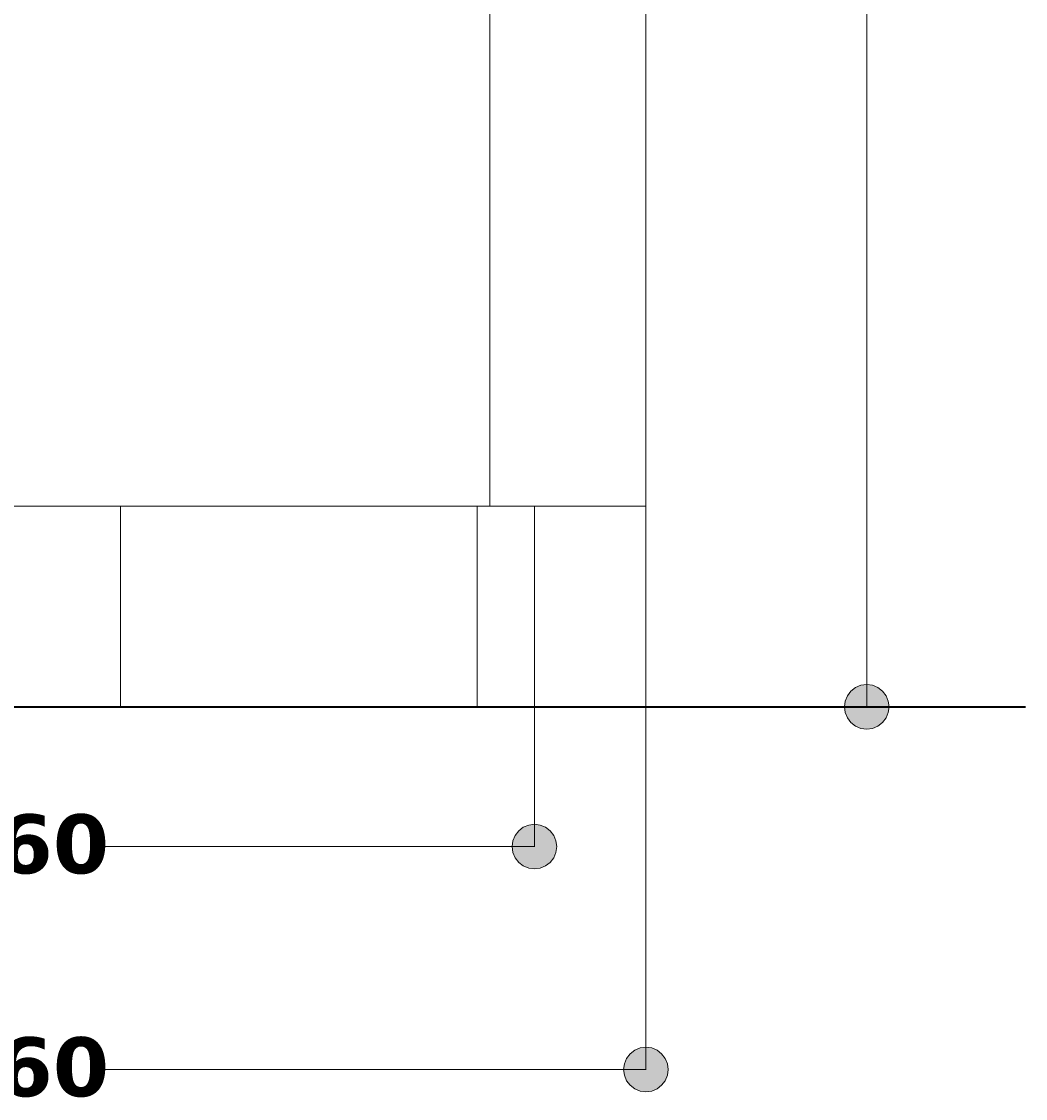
# Model space of a CAD drawing. Header units: millimetres. Extents: x 7 to 196, y -4 to 305.
# Tile 7 of 13: x 58 to 103, y 140 to 188. Entities that reach past the tile are written whole.
import ezdxf

# ---------------------------------------------------------------- set-up
doc = ezdxf.new("R2010")
doc.units = ezdxf.units.MM
doc.header["$MEASUREMENT"] = 0
doc.layers.add('Quote', color=7, linetype='Continuous', lineweight=0)

# ---------------------------------------------------------------- blocks, each defined once
blk = doc.blocks.new('Block_5')
at = {"layer": 'Quote'}
h = blk.add_hatch(color=7, dxfattribs=at)
h.dxf.hatch_style = 2
h.paths.add_polyline_path([(29.311, 141.457), (29.345, 141.199), (29.445, 140.957), (29.605, 140.751), (29.811, 140.591), (30.053, 140.491), (30.311, 140.457), (30.569, 140.491), (30.811, 140.591), (31.017, 140.751), (31.177, 140.957), (31.277, 141.199), (31.311, 141.457), (31.277, 141.715), (31.177, 141.957), (31.017, 142.163), (30.811, 142.323), (30.569, 142.423), (30.311, 142.457), (30.053, 142.423), (29.811, 142.323), (29.605, 142.163), (29.445, 141.957), (29.345, 141.715), (29.311, 141.457)])
h = blk.add_hatch(color=7, dxfattribs=at)
h.dxf.hatch_style = 2
h.paths.add_polyline_path([(87.311, 141.457), (87.277, 141.715), (87.177, 141.957), (87.017, 142.163), (86.811, 142.323), (86.569, 142.423), (86.311, 142.457), (86.053, 142.423), (85.811, 142.323), (85.605, 142.163), (85.445, 141.957), (85.345, 141.715), (85.311, 141.457), (85.345, 141.199), (85.445, 140.957), (85.605, 140.751), (85.811, 140.591), (86.053, 140.491), (86.311, 140.457), (86.569, 140.491), (86.811, 140.591), (87.017, 140.751), (87.177, 140.957), (87.277, 141.199), (87.311, 141.457)])
at = {"layer": 'Quote', "color": 7, "lineweight": 9}
for p, q in [((30.311, 166.71), (30.311, 141.439)), ((86.311, 166.71), (86.311, 141.439)), ((30.311, 141.457), (54.929, 141.457)), ((61.774, 141.457), (86.311, 141.457))]:
    blk.add_line(p, q, dxfattribs=at)
at = {"layer": 'Quote'}
for points in [[(29.311, 141.457), (29.345, 141.199), (29.445, 140.957), (29.605, 140.751), (29.811, 140.591), (30.053, 140.491), (30.311, 140.457), (30.569, 140.491), (30.811, 140.591), (31.017, 140.751), (31.177, 140.957), (31.277, 141.199), (31.311, 141.457), (31.277, 141.715), (31.177, 141.957), (31.017, 142.163), (30.811, 142.323), (30.569, 142.423), (30.311, 142.457), (30.053, 142.423), (29.811, 142.323), (29.605, 142.163), (29.445, 141.957), (29.345, 141.715), (29.311, 141.457)], [(87.311, 141.457), (87.277, 141.715), (87.177, 141.957), (87.017, 142.163), (86.811, 142.323), (86.569, 142.423), (86.311, 142.457), (86.053, 142.423), (85.811, 142.323), (85.605, 142.163), (85.445, 141.957), (85.345, 141.715), (85.311, 141.457), (85.345, 141.199), (85.445, 140.957), (85.605, 140.751), (85.811, 140.591), (86.053, 140.491), (86.311, 140.457), (86.569, 140.491), (86.811, 140.591), (87.017, 140.751), (87.177, 140.957), (87.277, 141.199), (87.311, 141.457)]]:
    blk.add_lwpolyline(points, dxfattribs=at)
at = {"layer": 'Quote', "insert": (54.661, 140.207), "char_height": 0.2, "attachment_point": 7}
blk.add_mtext('\\C7;\\FVerdana Bold|b1|i0|c1;\\H2.647527;\\W1.000000;560', dxfattribs=at)
blk = doc.blocks.new('Block_7')
at = {"layer": 'Quote'}
h = blk.add_hatch(color=7, dxfattribs=at)
h.dxf.hatch_style = 2
h.paths.add_polyline_path([(34.311, 151.451), (34.345, 151.193), (34.445, 150.951), (34.605, 150.745), (34.811, 150.585), (35.053, 150.485), (35.311, 150.451), (35.569, 150.485), (35.811, 150.585), (36.017, 150.745), (36.177, 150.951), (36.277, 151.193), (36.311, 151.451), (36.277, 151.709), (36.177, 151.951), (36.017, 152.157), (35.811, 152.317), (35.569, 152.417), (35.311, 152.451), (35.053, 152.417), (34.811, 152.317), (34.605, 152.157), (34.445, 151.951), (34.345, 151.709), (34.311, 151.451)])
h = blk.add_hatch(color=7, dxfattribs=at)
h.dxf.hatch_style = 2
h.paths.add_polyline_path([(82.311, 151.451), (82.277, 151.709), (82.177, 151.951), (82.017, 152.157), (81.811, 152.317), (81.569, 152.417), (81.311, 152.451), (81.053, 152.417), (80.811, 152.317), (80.605, 152.157), (80.445, 151.951), (80.345, 151.709), (80.311, 151.451), (80.345, 151.193), (80.445, 150.951), (80.605, 150.745), (80.811, 150.585), (81.053, 150.485), (81.311, 150.451), (81.569, 150.485), (81.811, 150.585), (82.017, 150.745), (82.177, 150.951), (82.277, 151.193), (82.311, 151.451)])
at = {"layer": 'Quote', "color": 7, "lineweight": 9}
for p, q in [((35.311, 157.71), (35.311, 151.433)), ((81.311, 157.71), (81.311, 151.433)), ((35.311, 151.451), (54.795, 151.451)), ((61.774, 151.451), (81.311, 151.451))]:
    blk.add_line(p, q, dxfattribs=at)
at = {"layer": 'Quote'}
for points in [[(34.311, 151.451), (34.345, 151.193), (34.445, 150.951), (34.605, 150.745), (34.811, 150.585), (35.053, 150.485), (35.311, 150.451), (35.569, 150.485), (35.811, 150.585), (36.017, 150.745), (36.177, 150.951), (36.277, 151.193), (36.311, 151.451), (36.277, 151.709), (36.177, 151.951), (36.017, 152.157), (35.811, 152.317), (35.569, 152.417), (35.311, 152.451), (35.053, 152.417), (34.811, 152.317), (34.605, 152.157), (34.445, 151.951), (34.345, 151.709), (34.311, 151.451)], [(82.311, 151.451), (82.277, 151.709), (82.177, 151.951), (82.017, 152.157), (81.811, 152.317), (81.569, 152.417), (81.311, 152.451), (81.053, 152.417), (80.811, 152.317), (80.605, 152.157), (80.445, 151.951), (80.345, 151.709), (80.311, 151.451), (80.345, 151.193), (80.445, 150.951), (80.605, 150.745), (80.811, 150.585), (81.053, 150.485), (81.311, 150.451), (81.569, 150.485), (81.811, 150.585), (82.017, 150.745), (82.177, 150.951), (82.277, 151.193), (82.311, 151.451)]]:
    blk.add_lwpolyline(points, dxfattribs=at)
at = {"layer": 'Quote', "insert": (54.661, 150.201), "char_height": 0.2, "attachment_point": 7}
blk.add_mtext('\\C7;\\FVerdana Bold|b1|i0|c1;\\H2.647527;\\W1.000000;460', dxfattribs=at)
blk = doc.blocks.new('Block_15')
at = {"layer": 'Quote'}
h = blk.add_hatch(color=7, dxfattribs=at)
h.dxf.hatch_style = 2
h.paths.add_polyline_path([(96.213, 156.716), (96.471, 156.75), (96.713, 156.85), (96.919, 157.01), (97.079, 157.216), (97.179, 157.458), (97.213, 157.716), (97.179, 157.974), (97.079, 158.216), (96.919, 158.422), (96.713, 158.582), (96.471, 158.682), (96.213, 158.716), (95.955, 158.682), (95.713, 158.582), (95.507, 158.422), (95.347, 158.216), (95.247, 157.974), (95.213, 157.716), (95.247, 157.458), (95.347, 157.216), (95.507, 157.01), (95.713, 156.85), (95.955, 156.75), (96.213, 156.716)])
at = {"layer": 'Quote', "color": 7, "lineweight": 9}
for p, q in [((96.213, 157.716), (96.213, 193.32)), ((81.317, 157.716), (96.231, 157.716))]:
    blk.add_line(p, q, dxfattribs=at)
at = {"layer": 'Quote'}
blk.add_lwpolyline([(96.213, 156.716), (96.471, 156.75), (96.713, 156.85), (96.919, 157.01), (97.079, 157.216), (97.179, 157.458), (97.213, 157.716), (97.179, 157.974), (97.079, 158.216), (96.919, 158.422), (96.713, 158.582), (96.471, 158.682), (96.213, 158.716), (95.955, 158.682), (95.713, 158.582), (95.507, 158.422), (95.347, 158.216), (95.247, 157.974), (95.213, 157.716), (95.247, 157.458), (95.347, 157.216), (95.507, 157.01), (95.713, 156.85), (95.955, 156.75), (96.213, 156.716)], dxfattribs=at)
blk = doc.blocks.new('Block_0')
at = {"layer": 'Quote', "color": 7, "lineweight": 9}
for p, q in [((79.311, 166.716), (79.311, 226.716)), ((86.311, 226.716), (86.311, 166.716)), ((37.311, 166.716), (79.311, 166.716)), ((62.746, 166.716), (62.746, 157.716)), ((78.746, 166.716), (78.746, 157.716)), ((86.311, 166.716), (79.311, 166.716)), ((81.311, 157.716), (81.311, 166.716)), ((53.877, 157.716), (62.746, 157.716)), ((62.746, 157.716), (78.746, 157.716)), ((78.746, 157.716), (81.311, 157.716))]:
    blk.add_line(p, q, dxfattribs=at)
at = {"layer": 'Quote', "color": 7, "lineweight": 35}
blk.add_line((13.291, 157.716), (103.331, 157.716), dxfattribs=at)
at = {"layer": 'Quote'}
for name in ['Block_15', 'Block_5', 'Block_7']:
    blk.add_blockref(name, (0, 0), dxfattribs=at)

msp = doc.modelspace()

# ---------------------------------------------------------------- block references
at = {"layer": 'Quote'}
msp.add_blockref('Block_0', (0, 0), dxfattribs=at)

doc.saveas('drawing.dxf')
